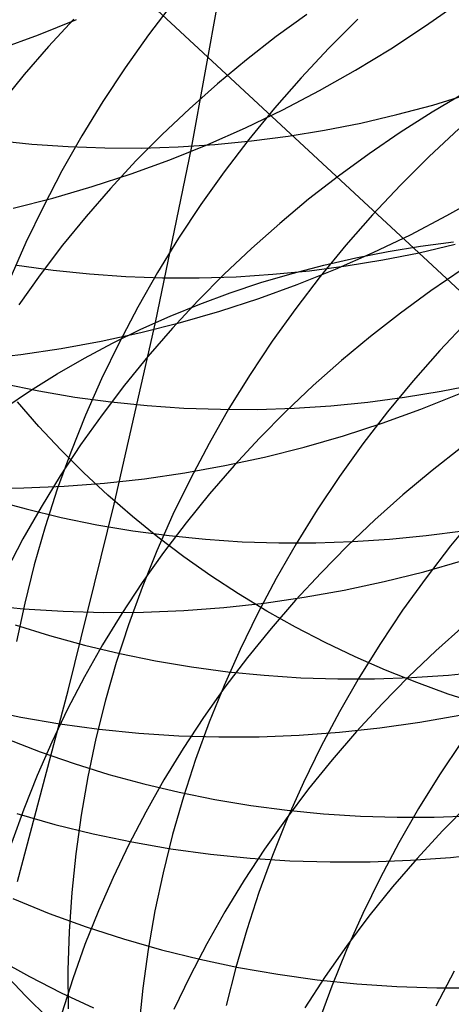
# Model space of a CAD drawing. Header units: millimetres. Extents: x 119 to 175.9, y -203.1 to -153.8.
# Tile 117 of 256: x 133.451 to 133.887, y -161.416 to -160.421. Entities that reach past the tile are written whole.
import ezdxf

# ---------------------------------------------------------------- set-up
doc = ezdxf.new("R2010")
doc.units = ezdxf.units.MM
doc.header["$MEASUREMENT"] = 0
doc.layers.add('Layer 01', color=5, linetype='Continuous', true_color=0x0000ff)

msp = doc.modelspace()

# ---------------------------------------------------------------- linework, layer by layer
at = {"layer": 'Layer 01'}
for p, q in [((133.97065, -160.76453, 49.77148), (132.71622, -159.60159, 54.41725)), ((133.62443, -160.55106, 21.88851), (133.65584, -160.37975, 21.569)), ((133.60599, -160.40382, 44.56895), (133.5812, -160.43642, 44.57516)), ((133.86109, -160.42751, 50.74126), (133.8954, -160.40337, 50.74421)), ((133.47, -160.43653, 51.19593), (133.50857, -160.42095, 51.20244)), ((133.50579, -160.42084, 26.44373), (133.48016, -160.4484, 26.43691)), ((133.74115, -160.41584, 26.81667), (133.71031, -160.43827, 26.81301)), ((133.79253, -160.42079, 44.13756), (133.76349, -160.44987, 44.14216)), ((133.82603, -160.45049, 50.7378), (133.86109, -160.42751, 50.74126)), ((133.431, -160.45079, 51.18896), (133.47, -160.43653, 51.19593)), ((133.5812, -160.43642, 44.57516), (133.55756, -160.46976, 44.58183)), ((133.71031, -160.43827, 26.81301), (133.68025, -160.46165, 26.8088)), ((133.48016, -160.4484, 26.43691), (133.45551, -160.47671, 26.42959)), ((133.76349, -160.44987, 44.14216), (133.73546, -160.47984, 44.14724)), ((133.79028, -160.4723, 50.73385), (133.82603, -160.45049, 50.7378)), ((133.68025, -160.46165, 26.8088), (133.651, -160.48593, 26.80406)), ((133.55756, -160.46976, 44.58183), (133.53509, -160.5038, 44.58895)), ((133.75388, -160.49289, 50.72941), (133.79028, -160.4723, 50.73385)), ((133.45551, -160.47671, 26.42959), (133.43187, -160.50574, 26.42179)), ((133.73546, -160.47984, 44.14724), (133.70847, -160.51068, 44.15279)), ((133.651, -160.48593, 26.80406), (133.6226, -160.51109, 26.79878)), ((133.71687, -160.51226, 50.72447), (133.75388, -160.49289, 50.72941)), ((133.90085, -160.49504, 27.161), (133.86787, -160.51457, 27.15904)), ((133.86831, -160.50744, 21.61621), (133.90415, -160.4966, 21.6144)), ((133.53509, -160.5038, 44.58895), (133.5138, -160.53851, 44.59652)), ((133.6226, -160.51109, 26.79878), (133.59507, -160.5371, 26.79299)), ((133.67929, -160.53036, 50.71905), (133.71687, -160.51226, 50.72447)), ((133.70847, -160.51068, 44.15279), (133.68256, -160.54235, 44.15882)), ((133.83217, -160.51711, 21.61846), (133.86831, -160.50744, 21.61621)), ((133.79575, -160.52557, 21.62115), (133.83217, -160.51711, 21.61846)), ((133.86787, -160.51457, 27.15904), (133.83556, -160.53511, 27.15652)), ((133.64119, -160.54719, 50.71315), (133.67929, -160.53036, 50.71905)), ((133.72229, -160.53888, 21.62784), (133.75911, -160.53284, 21.62428)), ((133.75911, -160.53284, 21.62428), (133.79575, -160.52557, 21.62115)), ((133.89471, -160.53136, 43.7269), (133.86469, -160.55937, 43.73128)), ((133.42654, -160.54297, 21.67116), (133.4632, -160.54678, 21.66436)), ((133.5138, -160.53851, 44.59652), (133.49374, -160.57384, 44.60452)), ((133.59507, -160.5371, 26.79299), (133.56846, -160.56392, 26.78667)), ((133.68256, -160.54235, 44.15882), (133.65776, -160.5748, 44.16531)), ((133.68533, -160.54371, 21.63182), (133.72229, -160.53888, 21.62784)), ((133.83556, -160.53511, 27.15652), (133.80395, -160.55665, 27.15346)), ((133.4632, -160.54678, 21.66436), (133.50005, -160.54935, 21.65794)), ((133.50005, -160.54935, 21.65794), (133.53702, -160.5507, 21.65191)), ((133.53702, -160.5507, 21.65191), (133.57408, -160.5508, 21.64627)), ((133.57408, -160.5508, 21.64627), (133.61118, -160.54967, 21.64104)), ((133.58822, -160.72717, 22.2049), (133.62443, -160.55106, 21.88851)), ((133.60263, -160.56272, 50.70679), (133.64119, -160.54719, 50.71315)), ((133.61118, -160.54967, 21.64104), (133.64828, -160.54731, 21.63622)), ((133.64828, -160.54731, 21.63622), (133.68533, -160.54371, 21.63182)), ((133.56363, -160.57693, 50.69996), (133.60263, -160.56272, 50.70679)), ((133.80395, -160.55665, 27.15346), (133.77307, -160.57914, 27.14984)), ((133.86469, -160.55937, 43.73128), (133.83564, -160.58831, 43.73615)), ((133.56846, -160.56392, 26.78667), (133.54279, -160.59153, 26.77985)), ((133.49374, -160.57384, 44.60452), (133.47492, -160.60975, 44.61295)), ((133.52426, -160.5898, 50.69267), (133.56363, -160.57693, 50.69996)), ((133.65776, -160.5748, 44.16531), (133.6341, -160.60799, 44.17226)), ((133.77307, -160.57914, 27.14984), (133.74297, -160.60258, 27.14567)), ((133.48455, -160.60133, 50.68495), (133.52426, -160.5898, 50.69267)), ((133.54279, -160.59153, 26.77985), (133.5181, -160.61989, 26.77252)), ((133.83564, -160.58831, 43.73615), (133.8076, -160.61816, 43.74149)), ((133.44456, -160.61149, 50.67678), (133.48455, -160.60133, 50.68495)), ((133.74297, -160.60258, 27.14567), (133.71368, -160.62692, 27.14097)), ((133.88273, -160.61911, 50.24852), (133.91913, -160.59859, 50.25278)), ((133.47492, -160.60975, 44.61295), (133.45737, -160.6462, 44.6218)), ((133.6341, -160.60799, 44.17226), (133.61161, -160.64189, 44.17965)), ((133.5181, -160.61989, 26.77252), (133.49441, -160.64897, 26.76471)), ((133.8076, -160.61816, 43.74149), (133.78061, -160.64887, 43.7473)), ((133.84571, -160.6384, 50.24377), (133.88273, -160.61911, 50.24852)), ((133.71368, -160.62692, 27.14097), (133.68523, -160.65214, 27.13573)), ((133.61161, -160.64189, 44.17965), (133.5903, -160.67646, 44.18748)), ((133.80813, -160.65644, 50.23853), (133.84571, -160.6384, 50.24377)), ((133.45737, -160.6462, 44.6218), (133.44111, -160.68314, 44.63106)), ((133.49441, -160.64897, 26.76471), (133.47176, -160.67873, 26.7564)), ((133.68523, -160.65214, 27.13573), (133.65767, -160.67821, 27.12997)), ((133.78061, -160.64887, 43.7473), (133.75469, -160.6804, 43.75358)), ((133.82314, -160.65518, 22.27453), (133.8561, -160.6498, 22.28163)), ((133.85453, -160.6565, 22.00304), (133.89101, -160.648, 22.00032)), ((133.8561, -160.6498, 22.28163), (133.88932, -160.64544, 22.28817)), ((133.75815, -160.66897, 22.25874), (133.79047, -160.66157, 22.2669)), ((133.77004, -160.6732, 50.23281), (133.80813, -160.65644, 50.23853)), ((133.79047, -160.66157, 22.2669), (133.82314, -160.65518, 22.27453)), ((133.81782, -160.66378, 22.00621), (133.85453, -160.6565, 22.00304)), ((133.44825, -160.66924, 22.06138), (133.48474, -160.67423, 22.05403)), ((133.72622, -160.67737, 22.25006), (133.75815, -160.66897, 22.25874)), ((133.74391, -160.67471, 22.01387), (133.78093, -160.66986, 22.00982)), ((133.78093, -160.66986, 22.00982), (133.81782, -160.66378, 22.00621)), ((133.47176, -160.67873, 26.7564), (133.45017, -160.70914, 26.74763)), ((133.48474, -160.67423, 22.05403), (133.52146, -160.67799, 22.04708)), ((133.52146, -160.67799, 22.04708), (133.55835, -160.68053, 22.04051)), ((133.55835, -160.68053, 22.04051), (133.59537, -160.68184, 22.03435)), ((133.5903, -160.67646, 44.18748), (133.57022, -160.71166, 44.19574)), ((133.59537, -160.68184, 22.03435), (133.63249, -160.68191, 22.0286)), ((133.65767, -160.67821, 27.12997), (133.63102, -160.7051, 27.12368)), ((133.63249, -160.68191, 22.0286), (133.66965, -160.68074, 22.02327)), ((133.66965, -160.68074, 22.02327), (133.7068, -160.67834, 22.01835)), ((133.6947, -160.68675, 22.24088), (133.72622, -160.67737, 22.25006)), ((133.7068, -160.67834, 22.01835), (133.74391, -160.67471, 22.01387)), ((133.75469, -160.6804, 43.75358), (133.72989, -160.71272, 43.76031)), ((133.73147, -160.68866, 50.22662), (133.77004, -160.6732, 50.23281)), ((133.89816, -160.67337, 27.48691), (133.86651, -160.69497, 27.48391)), ((133.66363, -160.6971, 22.2312), (133.6947, -160.68675, 22.24088)), ((133.69248, -160.70281, 50.21996), (133.73147, -160.68866, 50.22662)), ((133.63306, -160.70842, 22.22103), (133.66363, -160.6971, 22.2312)), ((133.86651, -160.69497, 27.48391), (133.8356, -160.71754, 27.48036)), ((133.57022, -160.71166, 44.19574), (133.55138, -160.74743, 44.20442)), ((133.60303, -160.72068, 22.2104), (133.63306, -160.70842, 22.22103)), ((133.63102, -160.7051, 27.12368), (133.60531, -160.73277, 27.11688)), ((133.65311, -160.71563, 50.21285), (133.69248, -160.70281, 50.21996)), ((133.57356, -160.73388, 22.1993), (133.60303, -160.72068, 22.2104)), ((133.61341, -160.7271, 50.20528), (133.65311, -160.71563, 50.21285)), ((133.72989, -160.71272, 43.76031), (133.70621, -160.74579, 43.76748)), ((133.8356, -160.71754, 27.48036), (133.80546, -160.74104, 27.47627)), ((133.54662, -160.91055, 22.52235), (133.58822, -160.72717, 22.2049)), ((133.57342, -160.73721, 50.19728), (133.61341, -160.7271, 50.20528)), ((133.90352, -160.72566, 43.33522), (133.87548, -160.75538, 43.34078)), ((133.53321, -160.74595, 50.18884), (133.57342, -160.73721, 50.19728)), ((133.54469, -160.748, 22.18775), (133.57356, -160.73388, 22.1993)), ((133.60531, -160.73277, 27.11688), (133.58059, -160.76119, 27.10958)), ((133.80546, -160.74104, 27.47627), (133.77613, -160.76545, 27.47163)), ((133.4928, -160.7533, 50.17999), (133.53321, -160.74595, 50.18884)), ((133.51646, -160.76302, 22.17578), (133.54469, -160.748, 22.18775)), ((133.55138, -160.74743, 44.20442), (133.53381, -160.78375, 44.2135)), ((133.70621, -160.74579, 43.76748), (133.68371, -160.77956, 43.7751)), ((133.41163, -160.76382, 50.16106), (133.45226, -160.75926, 50.17072)), ((133.45226, -160.75926, 50.17072), (133.4928, -160.7533, 50.17999)), ((133.58059, -160.76119, 27.10958), (133.55687, -160.79033, 27.10178)), ((133.87548, -160.75538, 43.34078), (133.84849, -160.78597, 43.3468)), ((133.4889, -160.77891, 22.16338), (133.51646, -160.76302, 22.17578)), ((133.77613, -160.76545, 27.47163), (133.74766, -160.79075, 27.46645)), ((133.46205, -160.79568, 22.15058), (133.4889, -160.77891, 22.16338)), ((133.68371, -160.77956, 43.7751), (133.6624, -160.81401, 43.78314)), ((133.43439, -160.78871, 22.45389), (133.47035, -160.79609, 22.44561)), ((133.53381, -160.78375, 44.2135), (133.51753, -160.82056, 44.22298)), ((133.55687, -160.79033, 27.10178), (133.53418, -160.82015, 27.09349)), ((133.74766, -160.79075, 27.46645), (133.72006, -160.81689, 27.46075)), ((133.84849, -160.78597, 43.3468), (133.82258, -160.81739, 43.35328)), ((133.87673, -160.79644, 22.38144), (133.9135, -160.78913, 22.37823)), ((133.43593, -160.81328, 22.1374), (133.46205, -160.79568, 22.15058)), ((133.47035, -160.79609, 22.44561), (133.50662, -160.80226, 22.43772)), ((133.83978, -160.80255, 22.38511), (133.87673, -160.79644, 22.38144)), ((133.85639, -160.81457, 49.75495), (133.89496, -160.79918, 49.76094)), ((133.47035, -160.83188, 19.028), (133.44893, -160.80728, 19.03812)), ((133.50662, -160.80226, 22.43772), (133.54316, -160.80721, 22.43021)), ((133.54316, -160.80721, 22.43021), (133.57992, -160.81093, 22.4231)), ((133.57992, -160.81093, 22.4231), (133.61686, -160.81343, 22.4164)), ((133.72832, -160.81353, 22.3988), (133.76553, -160.81109, 22.39379)), ((133.76553, -160.81109, 22.39379), (133.8027, -160.80743, 22.38923)), ((133.8027, -160.80743, 22.38923), (133.83978, -160.80255, 22.38511)), ((133.51753, -160.82056, 44.22298), (133.50255, -160.85782, 44.23285)), ((133.53418, -160.82015, 27.09349), (133.51256, -160.85062, 27.08473)), ((133.61686, -160.81343, 22.4164), (133.65394, -160.81469, 22.41011)), ((133.6624, -160.81401, 43.78314), (133.64231, -160.84908, 43.79161)), ((133.65394, -160.81469, 22.41011), (133.69111, -160.81473, 22.40424)), ((133.69111, -160.81473, 22.40424), (133.72832, -160.81353, 22.3988)), ((133.72006, -160.81689, 27.46075), (133.69338, -160.84385, 27.45451)), ((133.82258, -160.81739, 43.35328), (133.79777, -160.84959, 43.3602)), ((133.81739, -160.82865, 49.74849), (133.85639, -160.81457, 49.75495)), ((133.77802, -160.8414, 49.74157), (133.81739, -160.82865, 49.74849)), ((133.49267, -160.85577, 19.01817), (133.47035, -160.83188, 19.028)), ((133.73832, -160.85281, 49.73419), (133.77802, -160.8414, 49.74157)), ((133.51256, -160.85062, 27.08473), (133.49203, -160.8817, 27.07549)), ((133.64231, -160.84908, 43.79161), (133.62346, -160.88473, 43.80048)), ((133.69338, -160.84385, 27.45451), (133.66765, -160.87159, 27.44777)), ((133.79777, -160.84959, 43.3602), (133.7741, -160.88255, 43.36757)), ((133.50255, -160.85782, 44.23285), (133.48889, -160.89549, 44.24309)), ((133.51587, -160.87893, 19.00864), (133.49267, -160.85577, 19.01817)), ((133.69834, -160.86286, 49.72637), (133.73832, -160.85281, 49.73419)), ((133.89781, -160.85294, 27.80436), (133.86765, -160.87653, 27.80036)), ((133.65812, -160.87154, 49.71812), (133.69834, -160.86286, 49.72637)), ((133.53994, -160.90134, 18.99942), (133.51587, -160.87893, 19.00864)), ((133.57719, -160.88475, 49.70035), (133.61773, -160.87884, 49.70944)), ((133.61773, -160.87884, 49.70944), (133.65812, -160.87154, 49.71812)), ((133.66765, -160.87159, 27.44777), (133.64289, -160.90009, 27.44051)), ((133.86765, -160.87653, 27.80036), (133.83829, -160.90102, 27.79581)), ((133.49203, -160.8817, 27.07549), (133.47261, -160.91335, 27.06581)), ((133.49591, -160.89237, 49.68096), (133.53657, -160.88926, 49.69085)), ((133.53657, -160.88926, 49.69085), (133.57719, -160.88475, 49.70035)), ((133.62346, -160.88473, 43.80048), (133.60587, -160.92093, 43.80976)), ((133.7741, -160.88255, 43.36757), (133.7516, -160.91621, 43.37536)), ((133.41468, -160.89437, 49.66006), (133.45526, -160.89407, 49.6707)), ((133.45526, -160.89407, 49.6707), (133.49591, -160.89237, 49.68096)), ((133.48889, -160.89549, 44.24309), (133.47658, -160.93352, 44.2537)), ((133.64289, -160.90009, 27.44051), (133.61914, -160.9293, 27.43276)), ((133.83829, -160.90102, 27.79581), (133.80979, -160.92639, 27.79072)), ((133.42216, -160.90561, 22.84316), (133.45741, -160.91533, 22.83396)), ((133.50013, -161.0987, 22.83629), (133.54662, -160.91055, 22.52235)), ((133.56482, -160.92296, 18.99053), (133.53994, -160.90134, 18.99942)), ((133.47261, -160.91335, 27.06581), (133.45433, -160.94553, 27.05568)), ((133.45741, -160.91533, 22.83396), (133.49305, -160.92386, 22.82512)), ((133.60587, -160.92093, 43.80976), (133.58958, -160.95762, 43.81942)), ((133.7516, -160.91621, 43.37536), (133.73028, -160.95055, 43.38357)), ((133.49305, -160.92386, 22.82512), (133.52904, -160.93119, 22.81666)), ((133.59051, -160.94376, 18.98197), (133.56482, -160.92296, 18.99053)), ((133.61914, -160.9293, 27.43276), (133.59643, -160.9592, 27.42451)), ((133.80979, -160.92639, 27.79072), (133.78217, -160.95262, 27.7851)), ((133.91225, -160.92127, 42.95177), (133.88635, -160.95259, 42.9584)), ((133.47658, -160.93352, 44.2537), (133.46563, -160.97186, 44.26465)), ((133.52904, -160.93119, 22.81666), (133.56536, -160.93731, 22.80859)), ((133.56536, -160.93731, 22.80859), (133.60194, -160.94222, 22.80092)), ((133.86185, -160.94218, 22.75913), (133.89899, -160.93727, 22.75494)), ((133.45433, -160.94553, 27.05568), (133.4372, -160.97821, 27.04511)), ((133.61696, -160.96373, 18.97376), (133.59051, -160.94376, 18.98197)), ((133.60194, -160.94222, 22.80092), (133.63875, -160.9459, 22.79366)), ((133.63875, -160.9459, 22.79366), (133.67574, -160.94836, 22.78682)), ((133.67574, -160.94836, 22.78682), (133.71286, -160.94958, 22.7804)), ((133.73028, -160.95055, 43.38357), (133.71019, -160.98551, 43.3922)), ((133.71286, -160.94958, 22.7804), (133.75008, -160.94958, 22.77441)), ((133.75008, -160.94958, 22.77441), (133.78735, -160.94834, 22.76887)), ((133.78735, -160.94834, 22.76887), (133.82462, -160.94588, 22.76377)), ((133.82462, -160.94588, 22.76377), (133.86185, -160.94218, 22.75913)), ((133.58958, -160.95762, 43.81942), (133.57459, -160.99477, 43.82946)), ((133.59643, -160.9592, 27.42451), (133.57478, -160.98974, 27.41579)), ((133.78217, -160.95262, 27.7851), (133.75546, -160.97966, 27.77896)), ((133.88635, -160.95259, 42.9584), (133.86155, -160.9847, 42.96547)), ((133.64414, -160.98284, 18.96589), (133.61696, -160.96373, 18.97376)), ((133.85918, -160.97868, 49.27109), (133.89888, -160.96735, 49.27824)), ((133.46563, -160.97186, 44.26465), (133.45604, -161.01047, 44.27594)), ((133.75546, -160.97966, 27.77896), (133.7297, -161.00749, 27.77229)), ((133.81919, -160.98867, 49.26348), (133.85918, -160.97868, 49.27109)), ((133.57478, -160.98974, 27.41579), (133.55423, -161.02089, 27.40659)), ((133.67202, -161.00106, 18.9584), (133.64414, -160.98284, 18.96589)), ((133.71019, -160.98551, 43.3922), (133.69134, -161.02106, 43.40122)), ((133.77898, -160.99728, 49.25544), (133.81919, -160.98867, 49.26348)), ((133.86155, -160.9847, 42.96547), (133.83789, -161.01755, 42.97297)), ((133.57459, -160.99477, 43.82946), (133.56092, -161.03232, 43.83986)), ((133.73858, -161.00452, 49.24696), (133.77898, -160.99728, 49.25544)), ((133.45604, -161.01047, 44.27594), (133.44784, -161.0493, 44.28754)), ((133.65743, -161.01482, 49.22876), (133.69804, -161.01036, 49.23807)), ((133.70058, -161.01838, 18.95127), (133.67202, -161.00106, 18.9584)), ((133.69804, -161.01036, 49.23807), (133.73858, -161.00452, 49.24696)), ((133.7297, -161.00749, 27.77229), (133.70493, -161.03607, 27.76512)), ((133.41467, -161.01211, 49.16501), (133.45477, -161.01607, 49.17652)), ((133.45477, -161.01607, 49.17652), (133.49508, -161.01863, 49.18769)), ((133.49508, -161.01863, 49.18769), (133.53555, -161.01978, 49.19851)), ((133.53555, -161.01978, 49.19851), (133.57613, -161.01953, 49.20897)), ((133.57613, -161.01953, 49.20897), (133.61677, -161.01788, 49.21906)), ((133.61677, -161.01788, 49.21906), (133.65743, -161.01482, 49.22876)), ((133.72976, -161.03478, 18.94453), (133.70058, -161.01838, 18.95127)), ((133.83789, -161.01755, 42.97297), (133.8154, -161.05112, 42.98089)), ((133.55423, -161.02089, 27.40659), (133.53479, -161.05261, 27.39694)), ((133.69134, -161.02106, 43.40122), (133.67376, -161.05715, 43.41064)), ((133.44646, -161.03241, 23.22048), (133.48129, -161.04326, 23.2107)), ((133.56092, -161.03232, 43.83986), (133.5486, -161.07024, 43.85061)), ((133.70493, -161.03607, 27.76512), (133.68116, -161.06537, 27.75744)), ((133.75954, -161.05022, 18.93817), (133.72976, -161.03478, 18.94453)), ((133.90006, -161.0331, 28.11326), (133.87154, -161.05856, 28.10829)), ((133.48129, -161.04326, 23.2107), (133.51657, -161.05294, 23.20129)), ((133.78988, -161.0647, 18.93222), (133.75954, -161.05022, 18.93817)), ((133.53479, -161.05261, 27.39694), (133.51648, -161.08487, 27.38684)), ((133.51657, -161.05294, 23.20129), (133.55225, -161.06142, 23.19226)), ((133.67376, -161.05715, 43.41064), (133.65746, -161.09374, 43.42043)), ((133.8154, -161.05112, 42.98089), (133.7941, -161.08536, 42.98923)), ((133.87154, -161.05856, 28.10829), (133.84389, -161.08488, 28.10279)), ((133.55225, -161.06142, 23.19226), (133.58829, -161.0687, 23.18362)), ((133.58829, -161.0687, 23.18362), (133.62464, -161.07478, 23.17538)), ((133.68116, -161.06537, 27.75744), (133.65843, -161.09535, 27.74927)), ((133.82075, -161.0782, 18.92667), (133.78988, -161.0647, 18.93222)), ((133.5486, -161.07024, 43.85061), (133.53763, -161.10848, 43.86171)), ((133.62464, -161.07478, 23.17538), (133.66127, -161.07964, 23.16755)), ((133.66127, -161.07964, 23.16755), (133.69812, -161.08328, 23.16014)), ((133.85211, -161.0907, 18.92152), (133.82075, -161.0782, 18.92667)), ((133.88426, -161.08306, 23.12968), (133.92154, -161.07933, 23.12495)), ((133.51648, -161.08487, 27.38684), (133.49934, -161.11762, 27.3763)), ((133.69812, -161.08328, 23.16014), (133.73516, -161.08569, 23.15316)), ((133.73516, -161.08569, 23.15316), (133.77234, -161.08688, 23.14662)), ((133.77234, -161.08688, 23.14662), (133.80961, -161.08684, 23.14052)), ((133.7941, -161.08536, 42.98923), (133.77401, -161.12024, 42.99796)), ((133.80961, -161.08684, 23.14052), (133.84693, -161.08556, 23.13487)), ((133.84389, -161.08488, 28.10279), (133.81717, -161.11202, 28.09676)), ((133.84693, -161.08556, 23.13487), (133.88426, -161.08306, 23.12968)), ((133.44876, -161.29155, 23.14661), (133.50013, -161.0987, 22.83629)), ((133.65843, -161.09535, 27.74927), (133.63676, -161.12598, 27.74062)), ((133.65746, -161.09374, 43.42043), (133.64247, -161.13079, 43.43059)), ((133.88391, -161.10218, 18.9168), (133.85211, -161.0907, 18.92152)), ((133.53763, -161.10848, 43.86171), (133.52804, -161.14699, 43.87312)), ((133.91613, -161.11264, 18.9125), (133.88391, -161.10218, 18.9168)), ((133.41282, -161.11742, 48.67567), (133.452, -161.12557, 48.68794)), ((133.49934, -161.11762, 27.3763), (133.48338, -161.15082, 27.36535)), ((133.81717, -161.11202, 28.09676), (133.7914, -161.13995, 28.09021)), ((133.452, -161.12557, 48.68794), (133.49153, -161.13235, 48.69991)), ((133.63676, -161.12598, 27.74062), (133.61619, -161.15721, 27.73149)), ((133.77401, -161.12024, 42.99796), (133.75517, -161.1557, 43.00709)), ((133.85526, -161.13058, 48.79189), (133.89566, -161.12341, 48.80013)), ((133.49153, -161.13235, 48.69991), (133.53137, -161.13774, 48.71157)), ((133.53137, -161.13774, 48.71157), (133.57146, -161.14174, 48.72289)), ((133.64247, -161.13079, 43.43059), (133.6288, -161.16825, 43.4411)), ((133.7741, -161.14075, 48.77414), (133.81472, -161.13636, 48.78322)), ((133.81472, -161.13636, 48.78322), (133.85526, -161.13058, 48.79189)), ((133.43797, -161.14745, 23.60594), (133.47182, -161.16056, 23.59524)), ((133.52804, -161.14699, 43.87312), (133.51982, -161.18572, 43.88485)), ((133.57146, -161.14174, 48.72289), (133.61177, -161.14434, 48.73388)), ((133.61177, -161.14434, 48.73388), (133.65223, -161.14555, 48.74451)), ((133.65223, -161.14555, 48.74451), (133.69281, -161.14535, 48.75477)), ((133.69281, -161.14535, 48.75477), (133.73345, -161.14375, 48.76465)), ((133.73345, -161.14375, 48.76465), (133.7741, -161.14075, 48.77414)), ((133.7914, -161.13995, 28.09021), (133.76661, -161.16862, 28.08315)), ((133.48338, -161.15082, 27.36535), (133.46862, -161.18444, 27.35398)), ((133.61619, -161.15721, 27.73149), (133.59673, -161.18902, 27.72191)), ((133.75517, -161.1557, 43.00709), (133.7376, -161.1917, 43.01659)), ((133.89777, -161.15016, 42.58393), (133.87529, -161.18365, 42.59193)), ((133.47182, -161.16056, 23.59524), (133.50619, -161.17253, 23.5849)), ((133.6288, -161.16825, 43.4411), (133.61648, -161.20608, 43.45196)), ((133.76661, -161.16862, 28.08315), (133.74282, -161.19802, 28.07558)), ((133.50619, -161.17253, 23.5849), (133.54106, -161.18333, 23.57493)), ((133.46862, -161.18444, 27.35398), (133.45507, -161.21844, 27.34222)), ((133.51982, -161.18572, 43.88485), (133.513, -161.22463, 43.89688)), ((133.54106, -161.18333, 23.57493), (133.57637, -161.19295, 23.56533)), ((133.59673, -161.18902, 27.72191), (133.57841, -161.22137, 27.71187)), ((133.87529, -161.18365, 42.59193), (133.85401, -161.21782, 42.60033)), ((133.57637, -161.19295, 23.56533), (133.61209, -161.20138, 23.55611)), ((133.74282, -161.19802, 28.07558), (133.72008, -161.2281, 28.06752)), ((133.7376, -161.1917, 43.01659), (133.72131, -161.22821, 43.02647)), ((133.61648, -161.20608, 43.45196), (133.60551, -161.24422, 43.46314)), ((133.61209, -161.20138, 23.55611), (133.64817, -161.20862, 23.5473)), ((133.64817, -161.20862, 23.5473), (133.68456, -161.21465, 23.5389)), ((133.45507, -161.21844, 27.34222), (133.44276, -161.25277, 27.33008)), ((133.68456, -161.21465, 23.5389), (133.72123, -161.21947, 23.53091)), ((133.85401, -161.21782, 42.60033), (133.83394, -161.25262, 42.60913)), ((133.90504, -161.213, 28.41324), (133.87831, -161.24024, 28.40736)), ((133.44809, -161.22295, 48.20499), (133.4864, -161.23386, 48.21765)), ((133.513, -161.22463, 43.89688), (133.50757, -161.26367, 43.90919)), ((133.57841, -161.22137, 27.71187), (133.56126, -161.2542, 27.7014)), ((133.72008, -161.2281, 28.06752), (133.69841, -161.25883, 28.05898)), ((133.72131, -161.22821, 43.02647), (133.70632, -161.26518, 43.0367)), ((133.72123, -161.21947, 23.53091), (133.75813, -161.22307, 23.52336)), ((133.75813, -161.22307, 23.52336), (133.79522, -161.22544, 23.51625)), ((133.79522, -161.22544, 23.51625), (133.83245, -161.22659, 23.50958)), ((133.83245, -161.22659, 23.50958), (133.86977, -161.22651, 23.50336)), ((133.86977, -161.22651, 23.50336), (133.90715, -161.2252, 23.49761)), ((133.4864, -161.23386, 48.21765), (133.52517, -161.24341, 48.23004)), ((133.52517, -161.24341, 48.23004), (133.56434, -161.2516, 48.24213)), ((133.60551, -161.24422, 43.46314), (133.59591, -161.28264, 43.47464)), ((133.87831, -161.24024, 28.40736), (133.85253, -161.26827, 28.40095)), ((133.56126, -161.2542, 27.7014), (133.54529, -161.2875, 27.6905)), ((133.56434, -161.2516, 48.24213), (133.60386, -161.25841, 48.25391)), ((133.60386, -161.25841, 48.25391), (133.64369, -161.26385, 48.26537)), ((133.69841, -161.25883, 28.05898), (133.67783, -161.29017, 28.04996)), ((133.83394, -161.25262, 42.60913), (133.81512, -161.28801, 42.6183)), ((133.50757, -161.26367, 43.90919), (133.50355, -161.3028, 43.92176)), ((133.64369, -161.26385, 48.26537), (133.68378, -161.2679, 48.27649)), ((133.68378, -161.2679, 48.27649), (133.72408, -161.27055, 48.28726)), ((133.70632, -161.26518, 43.0367), (133.69267, -161.30256, 43.04727)), ((133.85253, -161.26827, 28.40095), (133.82773, -161.29706, 28.39404)), ((133.84577, -161.27015, 48.31735), (133.88643, -161.26722, 48.3266)), ((133.88643, -161.26722, 48.3266), (133.92706, -161.2629, 48.33543)), ((133.72408, -161.27055, 48.28726), (133.76455, -161.27181, 48.29767)), ((133.76455, -161.27181, 48.29767), (133.80513, -161.27168, 48.3077)), ((133.80513, -161.27168, 48.3077), (133.84577, -161.27015, 48.31735)), ((133.54529, -161.2875, 27.6905), (133.53052, -161.3212, 27.67919)), ((133.59591, -161.28264, 43.47464), (133.58769, -161.32129, 43.48644)), ((133.81512, -161.28801, 42.6183), (133.79756, -161.32394, 42.62785)), ((133.67783, -161.29017, 28.04996), (133.65836, -161.32208, 28.04048)), ((133.82773, -161.29706, 28.39404), (133.80394, -161.32657, 28.38662)), ((133.50355, -161.3028, 43.92176), (133.50094, -161.34197, 43.93459)), ((133.69267, -161.30256, 43.04727), (133.68035, -161.34031, 43.05818)), ((133.44422, -161.30883, 47.72731), (133.4809, -161.32372, 47.74057)), ((133.4809, -161.32372, 47.74057), (133.51817, -161.33731, 47.75358)), ((133.53052, -161.3212, 27.67919), (133.51696, -161.35528, 27.66748)), ((133.58769, -161.32129, 43.48644), (133.58086, -161.36012, 43.49853)), ((133.65836, -161.32208, 28.04048), (133.64004, -161.35452, 28.03055)), ((133.80394, -161.32657, 28.38662), (133.7812, -161.35677, 28.37871)), ((133.79756, -161.32394, 42.62785), (133.78129, -161.36039, 42.63775)), ((133.51817, -161.33731, 47.75358), (133.55598, -161.34958, 47.76633)), ((133.50094, -161.34197, 43.93459), (133.49974, -161.38112, 43.94766)), ((133.68035, -161.34031, 43.05818), (133.66939, -161.37838, 43.0694)), ((133.51696, -161.35528, 27.66748), (133.50465, -161.3897, 27.65539)), ((133.55598, -161.34958, 47.76633), (133.59429, -161.36052, 47.77881)), ((133.64004, -161.35452, 28.03055), (133.62288, -161.38746, 28.02017)), ((133.7812, -161.35677, 28.37871), (133.75952, -161.38761, 28.37031)), ((133.58086, -161.36012, 43.49853), (133.57543, -161.39909, 43.51088)), ((133.59429, -161.36052, 47.77881), (133.63305, -161.37011, 47.791)), ((133.78129, -161.36039, 42.63775), (133.76632, -161.39729, 42.648)), ((133.42957, -161.37019, 24.37322), (133.46094, -161.38763, 24.3608)), ((133.63305, -161.37011, 47.791), (133.67221, -161.37835, 47.80288)), ((133.66939, -161.37838, 43.0694), (133.65979, -161.41673, 43.08093)), ((133.67221, -161.37835, 47.80288), (133.71173, -161.38521, 47.81445)), ((133.45679, -161.40687, 20.24707), (133.43445, -161.38315, 20.25729)), ((133.46094, -161.38763, 24.3608), (133.493, -161.404, 24.3487)), ((133.49974, -161.38112, 43.94766), (133.49996, -161.42022, 43.96095)), ((133.62288, -161.38746, 28.02017), (133.6069, -161.42085, 28.00937)), ((133.71173, -161.38521, 47.81445), (133.75156, -161.3907, 47.82569)), ((133.75952, -161.38761, 28.37031), (133.73894, -161.41906, 28.36144)), ((133.89015, -161.38202, 42.2259), (133.87135, -161.41735, 42.23507)), ((133.50465, -161.3897, 27.65539), (133.49358, -161.4244, 27.64293)), ((133.75156, -161.3907, 47.82569), (133.79165, -161.39481, 47.83658)), ((133.76632, -161.39729, 42.648), (133.75268, -161.43461, 42.65858)), ((133.79165, -161.39481, 47.83658), (133.83196, -161.39753, 47.84712)), ((133.83196, -161.39753, 47.84712), (133.87243, -161.39885, 47.85728)), ((133.48, -161.42989, 20.23724), (133.45679, -161.40687, 20.24707)), ((133.493, -161.404, 24.3487), (133.52571, -161.41926, 24.33692)), ((133.57543, -161.39909, 43.51088), (133.57141, -161.43814, 43.5235)), ((133.87243, -161.39885, 47.85728), (133.91301, -161.39879, 47.86706))]:
    msp.add_line(p, q, dxfattribs=at)

doc.saveas('drawing.dxf')
